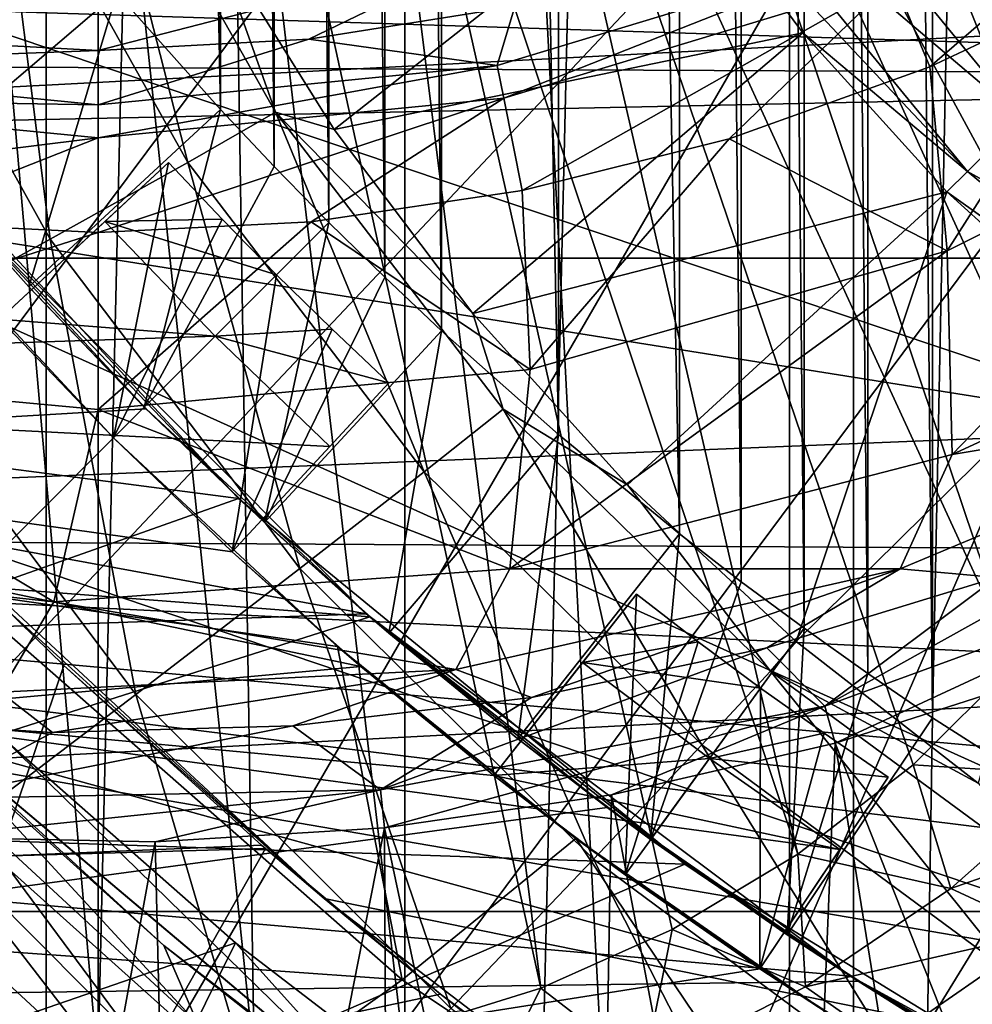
# Model space of a CAD drawing. Header units: metres. Extents: x -23 to 23, y -109 to 23.
# Tile 206 of 256: x -7.18 to -4.99, y -8.27 to -6. Entities that reach past the tile are written whole.
import ezdxf

# ---------------------------------------------------------------- set-up
doc = ezdxf.new("R2010")
doc.units = ezdxf.units.M
doc.layers.add('solid_509434', color=7, linetype='CONTINUOUS')
doc.layers.add('solid_509434_01', color=7, linetype='CONTINUOUS')

msp = doc.modelspace()

# ---------------------------------------------------------------- linework, layer by layer
at = {"layer": 'solid_509434'}
for points in [[(-5.264945, -22.388912), (-5.264945, 22.388912), (-4.224874, 22.608566)], [(-4.224874, -22.608566), (-5.264945, -22.388912), (-4.224874, 22.608566)], [(-6.295455, -22.121326), (-6.295455, 22.121326), (-5.264945, 22.388912)], [(-5.264945, -22.388912), (-6.295455, -22.121326), (-5.264945, 22.388912)], [(-7.30983, -21.807472), (-7.30983, 21.807472), (-6.295455, 22.121326)], [(-6.295455, -22.121326), (-7.30983, -21.807472), (-6.295455, 22.121326)], [(-3.638742, -17.126448, 46), (-3.638742, 17.126448, 46), (-5.411898, 16.651089, 46)], [(-5.411898, -16.651089, 46), (-5.411898, 16.651089, 46), (-7.119826, 15.995532, 46)], [(-3.638742, -17.126448, 46), (-5.411898, 16.651089, 46), (-5.411898, -16.651089, 46)], [(-7.119826, -15.995532, 46), (-7.119826, 15.995532, 46), (-8.755821, 15.162112, 46)], [(-5.411898, -16.651089, 46), (-7.119826, 15.995532, 46), (-7.119826, -15.995532, 46)], [(-7.119826, -15.995532, 46), (-8.755821, 15.162112, 46), (-8.755821, -15.162112, 46)], [(-5.083467, 7.607947, 109.949997), (-5.23186, 7.506673, 109.949997), (-5.083467, -7.607947, 109.949997)], [(-5.083467, 7.607947, 109.949997), (-5.083467, -7.607947, 109.949997), (-5, -3.5, 109.949997)], [(-5.23186, 7.506673, 109.949997), (-5.378235, 7.402505, 109.949997), (-5.23186, -7.506673, 109.949997)], [(-5.23186, 7.506673, 109.949997), (-5.23186, -7.506673, 109.949997), (-5.083467, -7.607947, 109.949997)], [(-5.378235, 7.402505, 109.949997), (-5.522537, 7.295484, 109.949997), (-5.378235, -7.402505, 109.949997)], [(-5.378235, 7.402505, 109.949997), (-5.378235, -7.402505, 109.949997), (-5.23186, -7.506673, 109.949997)], [(-5.522537, 7.295484, 109.949997), (-5.66471, 7.18565, 109.949997), (-5.522537, -7.295484, 109.949997)], [(-5.522537, 7.295484, 109.949997), (-5.522537, -7.295484, 109.949997), (-5.378235, -7.402505, 109.949997)], [(-5.66471, 7.18565, 109.949997), (-5.94245, 6.957715, 109.949997), (-5.66471, -7.18565, 109.949997)], [(-5.66471, 7.18565, 109.949997), (-5.66471, -7.18565, 109.949997), (-5.522537, -7.295484, 109.949997)], [(-5.94245, 6.957715, 109.949997), (-6.211027, 6.719051, 109.949997), (-5.94245, -6.957715, 109.949997)], [(-5.94245, 6.957715, 109.949997), (-5.94245, -6.957715, 109.949997), (-5.66471, -7.18565, 109.949997)], [(-6.211027, 6.719051, 109.949997), (-6.341749, 6.59581, 109.949997), (-6.211027, -6.719051, 109.949997)], [(-6.211027, 6.719051, 109.949997), (-6.211027, -6.719051, 109.949997), (-5.94245, -6.957715, 109.949997)], [(-6.341749, 6.59581, 109.949997), (-6.470027, 6.470027, 109.949997), (-6.341749, -6.59581, 109.949997)], [(-6.341749, 6.59581, 109.949997), (-6.341749, -6.59581, 109.949997), (-6.211027, -6.719051, 109.949997)], [(-6.470027, 6.470027, 109.949997), (-6.59581, 6.341749, 109.949997), (-6.470027, -6.470027, 109.949997)], [(-6.470027, 6.470027, 109.949997), (-6.470027, -6.470027, 109.949997), (-6.341749, -6.59581, 109.949997)], [(-6.59581, 6.341749, 109.949997), (-6.719051, 6.211027, 109.949997), (-6.59581, -6.341749, 109.949997)], [(-6.59581, 6.341749, 109.949997), (-6.59581, -6.341749, 109.949997), (-6.470027, -6.470027, 109.949997)], [(-6.719051, 6.211027, 109.949997), (-6.957715, 5.94245, 109.949997), (-6.719051, -6.211027, 109.949997)], [(-6.719051, 6.211027, 109.949997), (-6.719051, -6.211027, 109.949997), (-6.59581, -6.341749, 109.949997)], [(-6.957715, 5.94245, 109.949997), (-6.957715, -5.94245, 109.949997), (-6.719051, -6.211027, 109.949997)], [(-12.913908, -6.335608, 160.36026), (-6.786613, -2.320125, 160.518265), (-13.579521, -4.792542, 160.36026)], [(-12.913908, -6.335608, 160.36026), (-6.453961, -3.091301, 160.518265), (-6.786613, -2.320125, 160.518265)], [(-12.073655, -7.790968, 160.36026), (-6.453961, -3.091301, 160.518265), (-12.913908, -6.335608, 160.36026)], [(-12.073655, -7.790968, 160.36026), (-6.034029, -3.818644, 160.518265), (-6.453961, -3.091301, 160.518265)], [(-5, -3.5, 91.650002), (-4.5, -6.947333, 91.650002), (-11.826711, -4.48869, 91.650002)], [(-5.083467, -7.607947, 109.949997), (-4.780862, -7.801657, 109.949997), (-5, -3.5, 109.949997)], [(-5, -3.5, 91.650002), (-4.5, -3.5, 91.650002), (-4.5, -6.947333, 91.650002)], [(-4.5, -6.1, 109.949997), (-4.5, -3.5, 109.949997), (-5, -3.5, 109.949997)], [(-4.780862, -7.801657, 109.949997), (-4.5, -6.1, 109.949997), (-5, -3.5, 109.949997)], [(-11.070127, -9.13894, 160.36026), (-6.034029, -3.818644, 160.518265), (-12.073655, -7.790968, 160.36026)], [(-11.070127, -9.13894, 160.36026), (-5.532498, -4.492317, 160.518265), (-6.034029, -3.818644, 160.518265)], [(-4.5, -6.947333, 91.650002), (-11.199854, -5.880733, 91.650002), (-11.826711, -4.48869, 91.650002)], [(-9.916895, -10.361295, 160.36026), (-5.532498, -4.492317, 160.518265), (-11.070127, -9.13894, 160.36026)], [(-9.916895, -10.361295, 160.36026), (-4.956149, -5.103211, 160.518265), (-5.532498, -4.492317, 160.518265)], [(-4.325884, -6.383905, 66.978073), (-5.254003, -4.513521, 64.892792), (-5.524115, -4.654615, 64.892792)], [(-4.287114, -6.1304, 66.776596), (-4.279262, -5.905416, 66.587845), (-5.254003, -4.513521, 64.892792)], [(-4.325884, -6.383905, 66.978073), (-4.287114, -6.1304, 66.776596), (-5.254003, -4.513521, 64.892792)], [(-4.57575, -7.037547, 67.454948), (-5.524115, -4.654615, 64.892792), (-5.805499, -4.771544, 64.892792)], [(-4.403949, -6.658818, 67.185196), (-4.325884, -6.383905, 66.978073), (-5.524115, -4.654615, 64.892792)], [(-4.479942, -6.84854, 67.322495), (-4.403949, -6.658818, 67.185196), (-5.524115, -4.654615, 64.892792)], [(-4.57575, -7.037547, 67.454948), (-4.479942, -6.84854, 67.322495), (-5.524115, -4.654615, 64.892792)], [(-4.892635, -7.482134, 67.752472), (-5.805499, -4.771544, 64.892792), (-6.096027, -4.863431, 64.892792)], [(-4.690097, -7.222271, 67.580902), (-4.57575, -7.037547, 67.454948), (-5.805499, -4.771544, 64.892792)], [(-4.892635, -7.482134, 67.752472), (-4.690097, -7.222271, 67.580902), (-5.805499, -4.771544, 64.892792)], [(-5.392413, -7.921643, 68.029808), (-6.096027, -4.863431, 64.892792), (-6.393478, -4.929572, 64.892792)], [(-5.127944, -7.716486, 67.902252), (-4.892635, -7.482134, 67.752472), (-6.096027, -4.863431, 64.892792)], [(-5.392413, -7.921643, 68.029808), (-5.127944, -7.716486, 67.902252), (-6.096027, -4.863431, 64.892792)], [(-5.983462, -8.229168, 68.215515), (-6.393478, -4.929572, 64.892792), (-6.695573, -4.969461, 64.892792)], [(-5.681542, -8.094369, 68.13488), (-5.392413, -7.921643, 68.029808), (-6.393478, -4.929572, 64.892792)], [(-5.983462, -8.229168, 68.215515), (-5.681542, -8.094369, 68.13488), (-6.393478, -4.929572, 64.892792)], [(-7.338423, -8.394322, 68.312622), (-7, -8.414213, 68.324211), (-7.304409, -4.969462, 64.892792)], [(-7, -8.414213, 68.324211), (-7, -4.982791, 64.892792), (-7.304409, -4.969462, 64.892792)], [(-6.642141, -8.39172, 68.311005), (-6.695573, -4.969461, 64.892792), (-7, -4.982791, 64.892792)], [(-6.303177, -8.328976, 68.274437), (-5.983462, -8.229168, 68.215515), (-6.695573, -4.969461, 64.892792)], [(-6.642141, -8.39172, 68.311005), (-6.303177, -8.328976, 68.274437), (-6.695573, -4.969461, 64.892792)], [(-6.642141, -8.39172, 68.311005), (-7, -4.982791, 64.892792), (-7, -8.414213, 68.324211)], [(-8.629554, -11.441503, 160.36026), (-4.956149, -5.103211, 160.518265), (-9.916895, -10.361295, 160.36026)], [(-8.629554, -11.441503, 160.36026), (-4.312777, -5.643064, 160.518265), (-4.956149, -5.103211, 160.518265)], [(-5.473332, -5.504895, 116.676743), (-5.259411, -5.361958, 116.508675), (-4.697116, -6.047116, 116.508675)], [(-4.697116, -6.047116, 116.508675), (-5.259411, -5.361958, 116.508675), (-4.484476, -5.83446, 116.449997)], [(-7.015522, -5.468088, 155.883026), (-6.793912, -6.332433, 156.502548), (-7.231524, -5.55231, 156.502548)], [(-7.015522, -5.468088, 155.883026), (-6.738269, -5.807396, 155.228531), (-6.59302, -6.216973, 155.883026)], [(-7.015522, -5.468088, 155.883026), (-6.59302, -6.216973, 155.883026), (-6.793912, -6.332433, 156.502548)], [(-4.346529, -5.471199, 55.131531), (-5.089297, -6.11283, 54.807106), (-5.172258, -5.91256, 55.131531)], [(-4.346529, -5.471199, 55.131531), (-4.64636, -5.903336, 54.807106), (-5.089297, -6.11283, 54.807106)], [(-5.618789, -5.602087, 116.929398), (-5.473332, -5.504895, 116.676743), (-4.879041, -6.229041, 116.676743)], [(-4.879041, -6.229041, 116.676743), (-5.473332, -5.504895, 116.676743), (-4.697116, -6.047116, 116.508675)], [(-7.231524, -5.55231, 156.502548), (-7.110301, -6.508949, 157.056366), (-7.57121, -5.679099, 157.056366)], [(-7.231524, -5.55231, 156.502548), (-6.793912, -6.332433, 156.502548), (-7.110301, -6.508949, 157.056366)], [(-5.002742, -6.352742, 116.929398), (-5.67431, -5.639185, 117.229057), (-5.618789, -5.602087, 116.929398)], [(-5.002742, -6.352742, 116.929398), (-5.618789, -5.602087, 116.929398), (-4.879041, -6.229041, 116.676743)], [(-7.225513, -12.364955, 160.36026), (-4.312777, -5.643064, 160.518265), (-8.629554, -11.441503, 160.36026)], [(-7.225513, -12.364955, 160.36026), (-3.611082, -6.104577, 160.518265), (-4.312777, -5.643064, 160.518265)], [(-5.67431, -5.639185, 117.229057), (-6.457849, -6.25667, 155.228531), (-6.738269, -5.807396, 155.228531)], [(-5.67431, -5.639185, 117.229057), (-5.380822, -6.034908, 117.229057), (-6.457849, -6.25667, 155.228531)], [(-5.002742, -6.352742, 116.929398), (-5.380822, -6.034908, 117.229057), (-5.67431, -5.639185, 117.229057)], [(-7.413958, -6.332119, 109.349998), (-6.957715, -5.94245, 109.949997), (-7.18565, -5.66471, 109.949997)], [(-7.57121, -5.679099, 157.056366), (-7.110301, -6.508949, 157.056366), (-7.526978, -6.737476, 157.517548)], [(-6.59302, -6.216973, 155.883026), (-6.738269, -5.807396, 155.228531), (-6.457849, -6.25667, 155.228531)], [(-7.921793, -5.836695, 56.958576), (-7, -5.93358, 56.958576), (-7.4836, -6.049172, 56.900002)], [(-6.078207, -5.836695, 56.958576), (-6.516431, -6.049176, 56.900002), (-7, -6.075, 56.900002)], [(-6.078207, -5.836695, 56.958576), (-7, -6.075, 56.900002), (-7, -5.93358, 56.958576)], [(-6.078207, -5.836695, 56.958576), (-6.042904, -5.973765, 56.900002), (-6.516431, -6.049176, 56.900002)], [(-6.042904, -5.973765, 56.900002), (-5.201388, -5.842234, 56.900002), (-6.083076, -6.109691, 56.900002)], [(-6.083073, -6.10969, 55.514214), (-6.083076, -6.109691, 56.900002), (-5.201388, -5.842234, 56.900002)], [(-5.201382, -5.842231, 55.514214), (-6.083073, -6.10969, 55.514214), (-5.201388, -5.842234, 56.900002)], [(-6.068225, -6.184349, 55.131531), (-6.083073, -6.10969, 55.514214), (-5.201382, -5.842231, 55.514214)], [(-5.172258, -5.91256, 55.131531), (-6.068225, -6.184349, 55.131531), (-5.201382, -5.842231, 55.514214)], [(-4.5, -6.947333, 91.650002), (-10.410023, -7.186955, 91.650002), (-11.199854, -5.880733, 91.650002)], [(-8.465418, -5.944704, 78), (-2.572962, -5.875876, 78), (-2.5, -6.135946, 78)], [(-5.089297, -6.11283, 54.807106), (-4.64636, -5.903336, 54.807106), (-5.049477, -6.53542, 54.400002)], [(-4.64636, -5.903336, 54.807106), (-4.15742, -6.091268, 54.400002), (-5.049477, -6.53542, 54.400002)], [(-5.172258, -5.91256, 55.131531), (-6.025942, -6.396958, 54.807106), (-6.068225, -6.184349, 55.131531)], [(-5.172258, -5.91256, 55.131531), (-5.55064, -6.277901, 54.807106), (-6.025942, -6.396958, 54.807106)], [(-5.172258, -5.91256, 55.131531), (-5.089297, -6.11283, 54.807106), (-5.55064, -6.277901, 54.807106)], [(-8.346181, -6.108048, 78), (-8.465418, -5.944704, 78), (-2.5, -6.135946, 78)], [(-7, -5.93358, 56.958576), (-7, -6.075, 56.900002), (-7.4836, -6.049172, 56.900002)], [(-7.413958, -6.332119, 109.349998), (-7.159645, -6.618307, 109.349998), (-6.957715, -5.94245, 109.949997)], [(-7.159645, -6.618307, 109.349998), (-6.719051, -6.211027, 109.949997), (-6.957715, -5.94245, 109.949997)], [(-6.516431, -6.049176, 56.900002), (-6.042904, -5.973765, 56.900002), (-6.083076, -6.109691, 56.900002)], [(-5.380822, -6.034908, 117.229057), (-6.138998, -6.679537, 155.228531), (-6.457849, -6.25667, 155.228531)], [(-5.380822, -6.034908, 117.229057), (-5.049959, -6.399959, 117.229057), (-6.138998, -6.679537, 155.228531)], [(-5.002742, -6.352742, 116.929398), (-5.049959, -6.399959, 117.229057), (-5.380822, -6.034908, 117.229057)], [(-7.4836, -6.049172, 56.900002), (-7, -6.075, 56.900002), (-7.916924, -6.109691, 56.900002)], [(-6.516431, -6.049176, 56.900002), (-6.083076, -6.109691, 56.900002), (-7, -6.2, 56.900002)], [(-7, -6.075, 56.900002), (-6.516431, -6.049176, 56.900002), (-7, -6.2, 56.900002)], [(-7, -6.075, 56.900002), (-7, -6.2, 56.900002), (-7.916924, -6.109691, 56.900002)], [(-5.723759, -13.119164, 160.36026), (-3.611082, -6.104577, 160.518265), (-7.225513, -12.364955, 160.36026)], [(-5.723759, -13.119164, 160.36026), (-2.860553, -6.481507, 160.518265), (-3.611082, -6.104577, 160.518265)], [(-5.03801, -7.003598, 54.400002), (-5.049477, -6.53542, 54.400002), (-4.15742, -6.091268, 54.400002)], [(-4.084754, -6.563629, 54.400002), (-5.03801, -7.003598, 54.400002), (-4.15742, -6.091268, 54.400002)], [(-6.384057, -7.369225, 98.599998), (-12.361804, -7.578506, 98.599998), (-13.141463, -6.127965, 98.599998)], [(-7.368328, -6.384594, 98.599998), (-6.384057, -7.369225, 98.599998), (-13.141463, -6.127965, 98.599998)], [(-8.208469, -6.256822, 78), (-8.346181, -6.108048, 78), (-2.5, -6.135946, 78)], [(-7.931775, -6.184349, 55.131531), (-7.916923, -6.109691, 55.514214), (-7, -6.2, 55.514214)], [(-7.916923, -6.109691, 55.514214), (-7.916924, -6.109691, 56.900002), (-7, -6.2, 56.900002)], [(-7.916923, -6.109691, 55.514214), (-7, -6.2, 56.900002), (-7, -6.2, 55.514214)], [(-6.083073, -6.10969, 55.514214), (-7, -6.2, 55.514214), (-6.083076, -6.109691, 56.900002)], [(-7, -6.276121, 55.131531), (-7, -6.2, 55.514214), (-6.083073, -6.10969, 55.514214)], [(-6.068225, -6.184349, 55.131531), (-7, -6.276121, 55.131531), (-6.083073, -6.10969, 55.514214)], [(-6.083076, -6.109691, 56.900002), (-7, -6.2, 55.514214), (-7, -6.2, 56.900002)], [(-5.55064, -6.277901, 54.807106), (-5.089297, -6.11283, 54.807106), (-5.049477, -6.53542, 54.400002)], [(-9.64001, -6.718053, 107.849998), (-6.677487, -7.104343, 107.849998), (-7.578814, -6.133654, 107.849998)], [(-8.208469, -6.256822, 78), (-2.5, -6.135946, 78), (-2.5, -8.834071, 78)], [(-7.578814, -6.133654, 107.849998), (-6.677487, -7.104343, 107.849998), (-7.368328, -6.384594, 98.599998)], [(-7, -6.276121, 55.131531), (-7.974051, -6.396959, 54.807106), (-7.931775, -6.184349, 55.131531)], [(-7, -6.276121, 55.131531), (-7.931775, -6.184349, 55.131531), (-7, -6.2, 55.514214)], [(-6.068225, -6.184349, 55.131531), (-6.510617, -6.468852, 54.807106), (-7, -6.492893, 54.807106)], [(-6.068225, -6.184349, 55.131531), (-7, -6.492893, 54.807106), (-7, -6.276121, 55.131531)], [(-6.068225, -6.184349, 55.131531), (-6.025942, -6.396958, 54.807106), (-6.510617, -6.468852, 54.807106)], [(-7.159645, -6.618307, 101.949997), (-6.719051, -6.211027, 109.949997), (-7.159645, -6.618307, 109.349998)], [(-7.159645, -6.618307, 101.949997), (-6.719051, -6.211027, 101.949997), (-6.719051, -6.211027, 109.949997)], [(-6.894291, -6.894291, 101.949997), (-6.719051, -6.211027, 101.949997), (-7.159645, -6.618307, 101.949997)], [(-6.894291, -6.894291, 101.949997), (-6.59581, -6.341749, 101.949997), (-6.719051, -6.211027, 101.949997)], [(-6.59302, -6.216973, 155.883026), (-6.250813, -7.043163, 156.502548), (-6.793912, -6.332433, 156.502548)], [(-6.59581, -6.341749, 101.949997), (-6.59581, -6.341749, 109.949997), (-6.719051, -6.211027, 109.949997)], [(-6.59581, -6.341749, 101.949997), (-6.719051, -6.211027, 109.949997), (-6.719051, -6.211027, 101.949997)], [(-6.59302, -6.216973, 155.883026), (-6.457849, -6.25667, 155.228531), (-6.138998, -6.679537, 155.228531)], [(-6.59302, -6.216973, 155.883026), (-6.138998, -6.679537, 155.228531), (-6.069501, -6.899076, 155.883026)], [(-6.59302, -6.216973, 155.883026), (-6.069501, -6.899076, 155.883026), (-6.250813, -7.043163, 156.502548)], [(-5.002742, -6.352742, 116.929398), (-4.879041, -6.229041, 116.676743), (-4.154895, -6.823332, 116.676743)], [(-7.387047, -7.182983, 78), (-8.208469, -6.256822, 78), (-2.5, -8.834071, 78)], [(-7, -6.276121, 55.131531), (-7.489379, -6.468852, 54.807106), (-7.974051, -6.396959, 54.807106)], [(-7, -6.276121, 55.131531), (-7, -6.492893, 54.807106), (-7.489379, -6.468852, 54.807106)], [(-6.025942, -6.396958, 54.807106), (-5.55064, -6.277901, 54.807106), (-6.007903, -6.808083, 54.400002)], [(-5.55064, -6.277901, 54.807106), (-5.049477, -6.53542, 54.400002), (-6.007903, -6.808083, 54.400002)], [(-7.159645, -6.618307, 101.949997), (-7.413958, -6.332119, 109.349998), (-7.367374, -6.386074, 98.599998)], [(-7.159645, -6.618307, 101.949997), (-7.159645, -6.618307, 109.349998), (-7.413958, -6.332119, 109.349998)], [(-6.838362, -6.332393, 109.550003), (-7.227239, -6.692497, 109.550003), (-6.965002, -6.965002, 109.550003)], [(-6.838362, -6.332393, 108.050003), (-6.985108, -6.468281, 107.849998), (-7.227239, -6.692497, 109.550003)], [(-6.838362, -6.332393, 109.550003), (-6.838362, -6.332393, 108.050003), (-7.227239, -6.692497, 109.550003)], [(-6.793912, -6.332433, 156.502548), (-6.536709, -7.265309, 157.056366), (-7.110301, -6.508949, 157.056366)], [(-6.838362, -6.332393, 108.050003), (-6.715537, -6.462505, 108.050003), (-6.985108, -6.468281, 107.849998)], [(-6.715537, -6.462505, 109.550003), (-6.838362, -6.332393, 109.550003), (-6.965002, -6.965002, 109.550003)], [(-6.715537, -6.462505, 109.550003), (-6.715537, -6.462505, 108.050003), (-6.838362, -6.332393, 108.050003)], [(-6.715537, -6.462505, 109.550003), (-6.838362, -6.332393, 108.050003), (-6.838362, -6.332393, 109.550003)], [(-6.793912, -6.332433, 156.502548), (-6.250813, -7.043163, 156.502548), (-6.536709, -7.265309, 157.056366)], [(-6.894291, -6.894291, 101.949997), (-6.470027, -6.470027, 101.949997), (-6.59581, -6.341749, 101.949997)], [(-6.470027, -6.470027, 101.949997), (-6.470027, -6.470027, 109.949997), (-6.59581, -6.341749, 109.949997)], [(-6.59581, -6.341749, 101.949997), (-6.470027, -6.470027, 101.949997), (-6.59581, -6.341749, 109.949997)], [(-4.252087, -6.968789, 116.929398), (-5.049959, -6.399959, 117.229057), (-5.002742, -6.352742, 116.929398)], [(-4.252087, -6.968789, 116.929398), (-5.002742, -6.352742, 116.929398), (-4.154895, -6.823332, 116.676743)], [(-6.890236, -6.898201, 98.599998), (-7.367374, -6.386074, 98.599998), (-10.113121, -7.08836, 98.599998)], [(-6.677487, -7.104343, 107.849998), (-6.384057, -7.369225, 98.599998), (-7.368328, -6.384594, 98.599998)], [(-7.159645, -6.618307, 101.949997), (-7.367374, -6.386074, 98.599998), (-6.890236, -6.898201, 98.599998)], [(-6.510617, -6.468852, 54.807106), (-6.025942, -6.396958, 54.807106), (-6.007903, -6.808083, 54.400002)], [(-5.049959, -6.399959, 117.229057), (-5.78419, -7.072721, 155.228531), (-6.138998, -6.679537, 155.228531)], [(-5.049959, -6.399959, 117.229057), (-5.396174, -7.433174, 155.228531), (-5.78419, -7.072721, 155.228531)], [(-5.049959, -6.399959, 117.229057), (-4.684908, -6.730822, 117.229057), (-5.396174, -7.433174, 155.228531)], [(-4.252087, -6.968789, 116.929398), (-4.684908, -6.730822, 117.229057), (-5.049959, -6.399959, 117.229057)], [(-7.489379, -6.468852, 54.807106), (-7, -6.492893, 54.807106), (-7.992096, -6.808083, 54.400002)], [(-7.227239, -6.692497, 109.550003), (-7.444133, -6.450378, 110.849998), (-6.965002, -6.965002, 110.849998)], [(-7.318458, -7.318506, 111.349998), (-6.965002, -6.965002, 110.849998), (-7.444133, -6.450378, 110.849998)], [(-6.985108, -6.468281, 107.849998), (-7.227239, -6.692497, 107.849998), (-7.227239, -6.692497, 109.550003)], [(-6.985108, -6.468281, 107.849998), (-6.731656, -6.731656, 107.849998), (-7.227239, -6.692497, 107.849998)], [(-6.510617, -6.468852, 54.807106), (-6.007903, -6.808083, 54.400002), (-7, -6.9, 54.400002)], [(-6.510617, -6.468852, 54.807106), (-7, -6.9, 54.400002), (-7, -6.492893, 54.807106)], [(-6.715537, -6.462505, 108.050003), (-6.590235, -6.590235, 108.050003), (-6.985108, -6.468281, 107.849998)], [(-6.590235, -6.590235, 108.050003), (-6.731656, -6.731656, 107.849998), (-6.985108, -6.468281, 107.849998)], [(-6.715537, -6.462505, 109.550003), (-6.965002, -6.965002, 109.550003), (-6.590235, -6.590235, 109.550003)], [(-6.590235, -6.590235, 109.550003), (-6.590235, -6.590235, 108.050003), (-6.715537, -6.462505, 108.050003)], [(-6.715537, -6.462505, 109.550003), (-6.590235, -6.590235, 109.550003), (-6.715537, -6.462505, 108.050003)], [(-6.894291, -6.894291, 101.949997), (-6.618307, -7.159645, 101.949997), (-6.470027, -6.470027, 101.949997)], [(-6.618307, -7.159645, 101.949997), (-6.341749, -6.59581, 101.949997), (-6.470027, -6.470027, 101.949997)], [(-6.341749, -6.59581, 101.949997), (-6.341749, -6.59581, 109.949997), (-6.470027, -6.470027, 109.949997)], [(-6.470027, -6.470027, 101.949997), (-6.341749, -6.59581, 101.949997), (-6.470027, -6.470027, 109.949997)], [(-4.144601, -13.693931, 160.36026), (-2.860553, -6.481507, 160.518265), (-5.723759, -13.119164, 160.36026)], [(-7, -6.492893, 54.807106), (-7, -6.9, 54.400002), (-7.992096, -6.808083, 54.400002)], [(-7.110301, -6.508949, 157.056366), (-6.913504, -7.55435, 157.517548), (-7.526978, -6.737476, 157.517548)], [(-7.110301, -6.508949, 157.056366), (-6.536709, -7.265309, 157.056366), (-6.913504, -7.55435, 157.517548)], [(-6.054612, -7.265869, 54.400002), (-6.007903, -6.808083, 54.400002), (-5.049477, -6.53542, 54.400002)], [(-5.03801, -7.003598, 54.400002), (-6.054612, -7.265869, 54.400002), (-5.049477, -6.53542, 54.400002)], [(-4.190887, -6.861836, 54.486027), (-5.03801, -7.003598, 54.400002), (-4.084754, -6.563629, 54.400002)], [(-6.590235, -6.590235, 109.550003), (-6.965002, -6.965002, 109.550003), (-6.692497, -7.227239, 109.550003)], [(-6.590235, -6.590235, 108.050003), (-6.462505, -6.715537, 108.050003), (-6.731656, -6.731656, 107.849998)], [(-6.590235, -6.590235, 109.550003), (-6.692497, -7.227239, 109.550003), (-6.462505, -6.715537, 109.550003)], [(-6.618307, -7.159645, 101.949997), (-6.211027, -6.719051, 101.949997), (-6.341749, -6.59581, 101.949997)], [(-6.462505, -6.715537, 109.550003), (-6.462505, -6.715537, 108.050003), (-6.590235, -6.590235, 108.050003)], [(-6.590235, -6.590235, 109.550003), (-6.462505, -6.715537, 109.550003), (-6.590235, -6.590235, 108.050003)], [(-6.211027, -6.719051, 101.949997), (-6.211027, -6.719051, 109.949997), (-6.341749, -6.59581, 109.949997)], [(-6.341749, -6.59581, 101.949997), (-6.211027, -6.719051, 101.949997), (-6.341749, -6.59581, 109.949997)], [(-6.894291, -6.894291, 101.949997), (-7.159645, -6.618307, 101.949997), (-6.890236, -6.898201, 98.599998)], [(-9.563915, -6.825977, 107.849998), (-7.227239, -6.692497, 107.849998), (-6.731656, -6.731656, 107.849998)], [(-6.965002, -6.965002, 109.550003), (-7.227239, -6.692497, 109.550003), (-6.965002, -6.965002, 110.849998)], [(-6.069501, -6.899076, 155.883026), (-6.138998, -6.679537, 155.228531), (-5.78419, -7.072721, 155.228531)], [(-9.64001, -6.718053, 107.849998), (-8.753202, -7.838589, 107.849998), (-6.677487, -7.104343, 107.849998)], [(-6.462505, -6.715537, 108.050003), (-6.332393, -6.838362, 108.050003), (-6.731656, -6.731656, 107.849998)], [(-6.462505, -6.715537, 109.550003), (-6.692497, -7.227239, 109.550003), (-6.332393, -6.838362, 109.550003)], [(-6.462505, -6.715537, 108.050003), (-6.332393, -6.838362, 109.550003), (-6.332393, -6.838362, 108.050003)], [(-6.462505, -6.715537, 109.550003), (-6.332393, -6.838362, 109.550003), (-6.462505, -6.715537, 108.050003)], [(-9.563915, -6.825977, 107.849998), (-6.731656, -6.731656, 107.849998), (-6.468281, -6.985108, 107.849998)], [(-7.526978, -6.737476, 157.517548), (-6.913504, -7.55435, 157.517548), (-7.362986, -7.896002, 157.863693)], [(-6.332393, -6.838362, 108.050003), (-6.468281, -6.985108, 107.849998), (-6.731656, -6.731656, 107.849998)], [(-6.618307, -7.159645, 109.349998), (-6.211027, -6.719051, 109.949997), (-6.211027, -6.719051, 101.949997)], [(-6.332119, -7.413958, 109.349998), (-6.211027, -6.719051, 109.949997), (-6.618307, -7.159645, 109.349998)], [(-6.618307, -7.159645, 101.949997), (-6.618307, -7.159645, 109.349998), (-6.211027, -6.719051, 101.949997)], [(-6.332119, -7.413958, 109.349998), (-5.94245, -6.957715, 109.949997), (-6.211027, -6.719051, 109.949997)], [(-4.684908, -6.730822, 117.229057), (-4.977959, -7.758101, 155.228531), (-5.396174, -7.433174, 155.228531)], [(-7.101741, -7.341973, 54.400002), (-8.145605, -7.229449, 54.400002), (-7.992096, -6.808083, 54.400002)], [(-7.101741, -7.341973, 54.400002), (-7.992096, -6.808083, 54.400002), (-7, -6.9, 54.400002)], [(-6.054612, -7.265869, 54.400002), (-7, -6.9, 54.400002), (-6.007903, -6.808083, 54.400002)], [(-9.563915, -6.825977, 107.849998), (-6.692497, -7.227239, 107.849998), (-6.397063, -7.489999, 107.849998)], [(-9.563915, -6.825977, 107.849998), (-6.468281, -6.985108, 107.849998), (-6.692497, -7.227239, 107.849998)], [(-7.602796, -7.6, 107.849998), (-9.563915, -6.825977, 107.849998), (-6.397063, -7.489999, 107.849998)], [(-6.332393, -6.838362, 109.550003), (-6.692497, -7.227239, 109.550003), (-6.692497, -7.227239, 107.849998)], [(-6.332393, -6.838362, 108.050003), (-6.692497, -7.227239, 107.849998), (-6.468281, -6.985108, 107.849998)], [(-6.332393, -6.838362, 109.550003), (-6.692497, -7.227239, 107.849998), (-6.332393, -6.838362, 108.050003)], [(-5.15718, -7.265797, 54.486027), (-4.190887, -6.861836, 54.486027), (-4.936024, -7.285686, 54.694763)], [(-5.15718, -7.265797, 54.486027), (-5.03801, -7.003598, 54.400002), (-4.190887, -6.861836, 54.486027)], [(-6.375892, -7.376189, 98.599998), (-6.890236, -6.898201, 98.599998), (-10.113121, -7.08836, 98.599998)], [(-6.894291, -6.894291, 101.949997), (-6.890236, -6.898201, 98.599998), (-6.618307, -7.159645, 101.949997)], [(-6.618307, -7.159645, 101.949997), (-6.890236, -6.898201, 98.599998), (-6.375892, -7.376189, 98.599998)], [(-6.069501, -6.899076, 155.883026), (-5.613048, -7.670341, 156.502548), (-6.250813, -7.043163, 156.502548)], [(-6.069501, -6.899076, 155.883026), (-5.78419, -7.072721, 155.228531), (-5.455349, -7.500868, 155.883026)], [(-6.069501, -6.899076, 155.883026), (-5.455349, -7.500868, 155.883026), (-5.613048, -7.670341, 156.502548)], [(-6.054612, -7.265869, 54.400002), (-7.101741, -7.341973, 54.400002), (-7, -6.9, 54.400002)], [(-4.5, -6.947333, 91.650002), (-4.479424, -7.220584, 91.650002), (-10.410023, -7.186955, 91.650002)], [(-7.318458, -7.318506, 111.349998), (-6.450378, -7.444133, 110.849998), (-6.965002, -6.965002, 110.849998)], [(-6.965002, -6.965002, 109.550003), (-6.965002, -6.965002, 110.849998), (-6.450378, -7.444133, 110.849998)], [(-6.692497, -7.227239, 109.550003), (-6.965002, -6.965002, 109.550003), (-6.450378, -7.444133, 110.849998)], [(-6.332119, -7.413958, 109.349998), (-6.036166, -7.65684, 109.349998), (-5.94245, -6.957715, 109.949997)], [(-6.036166, -7.65684, 109.349998), (-5.66471, -7.18565, 109.949997), (-5.94245, -6.957715, 109.949997)], [(-5.15718, -7.265797, 54.486027), (-6.054612, -7.265869, 54.400002), (-5.03801, -7.003598, 54.400002)], [(-6.250813, -7.043163, 156.502548), (-5.861953, -7.932987, 157.056366), (-6.536709, -7.265309, 157.056366)], [(-6.250813, -7.043163, 156.502548), (-5.613048, -7.670341, 156.502548), (-5.861953, -7.932987, 157.056366)], [(-5.455349, -7.500868, 155.883026), (-5.78419, -7.072721, 155.228531), (-5.396174, -7.433174, 155.228531)], [(-4.424639, -7.076887, 54.694763), (-4.354277, -7.224986, 64.087692), (-5.330297, -7.581727, 64.087692)], [(-4.936024, -7.285686, 54.694763), (-4.424639, -7.076887, 54.694763), (-5.330297, -7.581727, 64.087692)], [(-6.375892, -7.376189, 98.599998), (-10.113121, -7.08836, 98.599998), (-9.175529, -8.266192, 98.599998)], [(-8.753202, -7.838589, 107.849998), (-5.652389, -7.944286, 107.849998), (-6.677487, -7.104343, 107.849998)], [(-6.677487, -7.104343, 107.849998), (-5.652389, -7.944286, 107.849998), (-6.384057, -7.369225, 98.599998)], [(-6.618307, -7.159645, 101.949997), (-6.375892, -7.376189, 98.599998), (-6.618307, -7.159645, 109.349998)], [(-6.332119, -7.413958, 109.349998), (-6.618307, -7.159645, 109.349998), (-6.375892, -7.376189, 98.599998)], [(-3.850523, -8.310615, 91.650002), (-9.468463, -8.388701, 91.650002), (-10.410023, -7.186955, 91.650002)], [(-4.188795, -7.956687, 91.650002), (-3.850523, -8.310615, 91.650002), (-10.410023, -7.186955, 91.650002)], [(-4.321041, -7.731305, 91.650002), (-4.188795, -7.956687, 91.650002), (-10.410023, -7.186955, 91.650002)], [(-4.419054, -7.483668, 91.650002), (-4.321041, -7.731305, 91.650002), (-10.410023, -7.186955, 91.650002)], [(-4.479424, -7.220584, 91.650002), (-4.419054, -7.483668, 91.650002), (-10.410023, -7.186955, 91.650002)], [(-6.481264, -8.023738, 78), (-7.387047, -7.182983, 78), (-2.5, -8.834071, 78)], [(-7.214994, -7.35568, 77.625473), (-7.387047, -7.182983, 78), (-6.481264, -8.023738, 78)], [(-6.036166, -7.65684, 101.949997), (-5.66471, -7.18565, 109.949997), (-6.036166, -7.65684, 109.349998)], [(-6.036166, -7.65684, 101.949997), (-5.66471, -7.18565, 101.949997), (-5.66471, -7.18565, 109.949997)], [(-5.730906, -7.887916, 101.949997), (-5.66471, -7.18565, 101.949997), (-6.036166, -7.65684, 101.949997)], [(-5.730906, -7.887916, 101.949997), (-5.522537, -7.295484, 101.949997), (-5.66471, -7.18565, 101.949997)], [(-5.522537, -7.295484, 101.949997), (-5.522537, -7.295484, 109.949997), (-5.66471, -7.18565, 109.949997)], [(-5.522537, -7.295484, 101.949997), (-5.66471, -7.18565, 109.949997), (-5.66471, -7.18565, 101.949997)], [(-7.224691, -7.54896, 54.486027), (-8.145605, -7.229449, 54.400002), (-7.101741, -7.341973, 54.400002)], [(-6.692497, -7.227239, 107.849998), (-6.692497, -7.227239, 109.550003), (-6.450378, -7.444133, 110.849998)], [(-6.397063, -7.489999, 107.849998), (-6.692497, -7.227239, 107.849998), (-6.450378, -7.444133, 110.849998)], [(-5.307029, -7.666411, 64.294586), (-5.330297, -7.581727, 64.087692), (-4.354277, -7.224986, 64.087692)], [(-5.307029, -7.666411, 64.294586), (-4.354277, -7.224986, 64.087692), (-4.804762, -7.505972, 64.294586)], [(-6.178641, -7.497147, 54.486027), (-7.101741, -7.341973, 54.400002), (-6.054612, -7.265869, 54.400002)], [(-6.536709, -7.265309, 157.056366), (-6.190192, -8.275775, 157.517548), (-6.913504, -7.55435, 157.517548)], [(-6.536709, -7.265309, 157.056366), (-5.861953, -7.932987, 157.056366), (-6.190192, -8.275775, 157.517548)], [(-6.178641, -7.497147, 54.486027), (-5.15718, -7.265797, 54.486027), (-6.004591, -7.561626, 54.694763)], [(-6.178641, -7.497147, 54.486027), (-6.054612, -7.265869, 54.400002), (-5.15718, -7.265797, 54.486027)], [(-5.15718, -7.265797, 54.486027), (-5.464098, -7.447702, 54.694763), (-6.004591, -7.561626, 54.694763)], [(-5.15718, -7.265797, 54.486027), (-4.936024, -7.285686, 54.694763), (-5.464098, -7.447702, 54.694763)], [(-5.730906, -7.887916, 101.949997), (-5.378235, -7.402505, 101.949997), (-5.522537, -7.295484, 101.949997)], [(-5.378235, -7.402505, 101.949997), (-5.378235, -7.402505, 109.949997), (-5.522537, -7.295484, 109.949997)], [(-5.522537, -7.295484, 101.949997), (-5.378235, -7.402505, 101.949997), (-5.522537, -7.295484, 109.949997)], [(-5.464098, -7.447702, 54.694763), (-4.936024, -7.285686, 54.694763), (-5.330297, -7.581727, 64.087692)], [(-6.301585, -8.210389, 111.349998), (-7.318458, -7.318506, 111.349998), (-8.559553, -8.049492, 111.349998)], [(-6.301585, -8.210389, 111.349998), (-6.450378, -7.444133, 110.849998), (-7.318458, -7.318506, 111.349998)], [(-5.763566, -7.324186, 109.550003), (-6.091323, -7.74069, 109.550003), (-5.789685, -7.968817, 109.550003)], [(-5.763566, -7.324186, 108.050003), (-5.887248, -7.481358, 107.849998), (-6.091323, -7.74069, 109.550003)], [(-5.763566, -7.324186, 109.550003), (-5.763566, -7.324186, 108.050003), (-6.091323, -7.74069, 109.550003)], [(-5.763566, -7.324186, 108.050003), (-5.621899, -7.433482, 108.050003), (-5.887248, -7.481358, 107.849998)], [(-5.621899, -7.433482, 109.550003), (-5.763566, -7.324186, 109.550003), (-5.789685, -7.968817, 109.550003)], [(-5.621899, -7.433482, 109.550003), (-5.621899, -7.433482, 108.050003), (-5.763566, -7.324186, 108.050003)], [(-5.621899, -7.433482, 109.550003), (-5.763566, -7.324186, 108.050003), (-5.763566, -7.324186, 109.550003)], [(-7.224691, -7.54896, 54.486027), (-7.101741, -7.341973, 54.400002), (-6.178641, -7.497147, 54.486027)], [(-6.384057, -7.369225, 98.599998), (-5.271739, -8.201903, 98.599998), (-12.361804, -7.578506, 98.599998)], [(-7.078745, -7.487836, 77.530663), (-7.228032, -7.925851, 77.117973), (-7.214994, -7.35568, 77.625473)], [(-7.078745, -7.487836, 77.530663), (-7.214994, -7.35568, 77.625473), (-6.481264, -8.023738, 78)], [(-5.652389, -7.944286, 107.849998), (-5.271739, -8.201903, 98.599998), (-6.384057, -7.369225, 98.599998)], [(-5.830685, -7.814406, 98.599998), (-6.375892, -7.376189, 98.599998), (-9.175529, -8.266192, 98.599998)], [(-6.036166, -7.65684, 101.949997), (-6.375892, -7.376189, 98.599998), (-5.830685, -7.814406, 98.599998)], [(-6.036166, -7.65684, 101.949997), (-6.332119, -7.413958, 109.349998), (-6.375892, -7.376189, 98.599998)], [(-7.748318, -7.409944, 126.826729), (-7.913393, -7.56781, 127.007004), (-6.91462, -8.490087, 127.007004)], [(-6.77038, -8.312982, 126.826729), (-7.748318, -7.409944, 126.826729), (-6.91462, -8.490087, 127.007004)], [(-7.372939, -7.659999, 126.550095), (-7.748318, -7.409944, 126.826729), (-6.77038, -8.312982, 126.826729)], [(-6.036166, -7.65684, 101.949997), (-6.036166, -7.65684, 109.349998), (-6.332119, -7.413958, 109.349998)], [(-5.730906, -7.887916, 101.949997), (-5.41681, -8.106829, 101.949997), (-5.378235, -7.402505, 101.949997)], [(-5.41681, -8.106829, 101.949997), (-5.23186, -7.506673, 101.949997), (-5.378235, -7.402505, 101.949997)], [(-5.23186, -7.506673, 101.949997), (-5.23186, -7.506673, 109.949997), (-5.378235, -7.402505, 109.949997)], [(-5.378235, -7.402505, 101.949997), (-5.23186, -7.506673, 101.949997), (-5.378235, -7.402505, 109.949997)], [(-5.621899, -7.433482, 108.050003), (-5.478158, -7.540039, 108.050003), (-5.887248, -7.481358, 107.849998)], [(-5.621899, -7.433482, 109.550003), (-5.789685, -7.968817, 109.550003), (-5.478158, -7.540039, 109.550003)], [(-5.478158, -7.540039, 109.550003), (-5.478158, -7.540039, 108.050003), (-5.621899, -7.433482, 108.050003)], [(-5.621899, -7.433482, 109.550003), (-5.478158, -7.540039, 109.550003), (-5.621899, -7.433482, 108.050003)], [(-5.455349, -7.500868, 155.883026), (-5.396174, -7.433174, 155.228531), (-4.977959, -7.758101, 155.228531)], [(-6.397063, -7.489999, 107.849998), (-6.450378, -7.444133, 110.849998), (-5.902885, -7.885331, 110.849998)], [(-6.301585, -8.210389, 111.349998), (-5.902885, -7.885331, 110.849998), (-6.450378, -7.444133, 110.849998)], [(-5.464098, -7.447702, 54.694763), (-5.330297, -7.581727, 64.087692), (-6.351649, -7.773353, 64.087692)], [(-6.004591, -7.561626, 54.694763), (-5.464098, -7.447702, 54.694763), (-6.351649, -7.773353, 64.087692)], [(-5.887248, -7.481358, 107.849998), (-6.091323, -7.74069, 107.849998), (-6.091323, -7.74069, 109.550003)], [(-5.887248, -7.481358, 107.849998), (-5.595716, -7.701841, 107.849998), (-6.091323, -7.74069, 107.849998)], [(-5.478158, -7.540039, 108.050003), (-5.595716, -7.701841, 107.849998), (-5.887248, -7.481358, 107.849998)], [(-4.747844, -7.741162, 68.09568), (-4.892635, -7.482134, 67.752472), (-5.127944, -7.716486, 67.902252)], [(-7.602796, -7.6, 107.849998), (-6.397063, -7.489999, 107.849998), (-6.091323, -7.74069, 107.849998)], [(-7.078745, -7.487836, 77.530663), (-6.625223, -7.900823, 77.127205), (-7.228032, -7.925851, 77.117973)], [(-7.224691, -7.54896, 54.486027), (-6.178641, -7.497147, 54.486027), (-7.105288, -7.641911, 54.694763)], [(-6.178641, -7.497147, 54.486027), (-6.553133, -7.626537, 54.694763), (-7.105288, -7.641911, 54.694763)], [(-7.078745, -7.487836, 77.530663), (-6.481264, -8.023738, 78), (-6.625223, -7.900823, 77.127205)], [(-6.178641, -7.497147, 54.486027), (-6.004591, -7.561626, 54.694763), (-6.553133, -7.626537, 54.694763)], [(-6.091323, -7.74069, 109.550003), (-6.397063, -7.489999, 107.849998), (-5.902885, -7.885331, 110.849998)], [(-6.091323, -7.74069, 109.550003), (-6.091323, -7.74069, 107.849998), (-6.397063, -7.489999, 107.849998)], [(-5.455349, -7.500868, 155.883026), (-4.893325, -8.201466, 156.502548), (-5.613048, -7.670341, 156.502548)], [(-5.455349, -7.500868, 155.883026), (-4.977959, -7.758101, 155.228531), (-4.762744, -8.010412, 155.883026)], [(-5.455349, -7.500868, 155.883026), (-4.762744, -8.010412, 155.883026), (-4.893325, -8.201466, 156.502548)], [(-5.41681, -8.106829, 101.949997), (-5.083467, -7.607947, 101.949997), (-5.23186, -7.506673, 101.949997)], [(-5.307029, -7.666411, 64.294586), (-4.804762, -7.505972, 64.294586), (-4.532302, -9.619418, 66.386131)], [(-5.083467, -7.607947, 101.949997), (-5.083467, -7.607947, 109.949997), (-5.23186, -7.506673, 109.949997)], [(-5.23186, -7.506673, 101.949997), (-5.083467, -7.607947, 101.949997), (-5.23186, -7.506673, 109.949997)], [(-7.224691, -7.54896, 54.486027), (-7.105288, -7.641911, 54.694763), (-7.656593, -7.607621, 54.694763)], [(-6.913504, -7.55435, 157.517548), (-6.581931, -8.68187, 157.863693), (-7.362986, -7.896002, 157.863693)], [(-6.913504, -7.55435, 157.517548), (-6.190192, -8.275775, 157.517548), (-6.581931, -8.68187, 157.863693)], [(-5.478158, -7.540039, 109.550003), (-5.789685, -7.968817, 109.550003), (-5.479512, -8.185197, 109.550003)], [(-5.478158, -7.540039, 108.050003), (-5.332399, -7.643816, 108.050003), (-5.595716, -7.701841, 107.849998)], [(-5.478158, -7.540039, 109.550003), (-5.479512, -8.185197, 109.550003), (-5.332399, -7.643816, 109.550003)], [(-5.332399, -7.643816, 109.550003), (-5.332399, -7.643816, 108.050003), (-5.478158, -7.540039, 108.050003)], [(-5.478158, -7.540039, 109.550003), (-5.332399, -7.643816, 109.550003), (-5.478158, -7.540039, 108.050003)], [(-7.913393, -7.56781, 127.007004), (-8.123057, -7.768318, 127.029579), (-7.097822, -8.71503, 127.029579)], [(-6.91462, -8.490087, 127.007004), (-7.913393, -7.56781, 127.007004), (-7.097822, -8.71503, 127.029579)], [(-6.553133, -7.626537, 54.694763), (-6.004591, -7.561626, 54.694763), (-6.351649, -7.773353, 64.087692)], [(-4.053961, -8.867204, 98.599998), (-11.425358, -8.927811, 98.599998), (-12.361804, -7.578506, 98.599998)], [(-5.271739, -8.201903, 98.599998), (-4.053961, -8.867204, 98.599998), (-12.361804, -7.578506, 98.599998)], [(-7.602796, -7.6, 109.849998), (-6.897076, -9.51277, 109.849998), (-7.986608, -8.618385, 109.849998)], [(-7.602796, -7.6, 107.849998), (-6.091323, -7.74069, 107.849998), (-5.295934, -7.910972, 107.849998)], [(-7.602796, -7.6, 107.849998), (-5.295934, -7.910972, 107.849998), (-5.479512, -8.185197, 107.849998)], [(-6.729848, -8.382817, 107.849998), (-7.602796, -7.6, 107.849998), (-5.479512, -8.185197, 107.849998)], [(-7.602796, -7.6, 109.849998), (-7.602796, -7.6, 107.849998), (-6.729848, -8.382817, 107.849998)], [(-6.729848, -8.382817, 109.849998), (-7.602796, -7.6, 109.849998), (-6.729848, -8.382817, 107.849998)], [(-6.729848, -8.382817, 109.849998), (-6.897076, -9.51277, 109.849998), (-7.602796, -7.6, 109.849998)], [(-6.342614, -7.860709, 64.294586), (-6.351649, -7.773353, 64.087692), (-5.330297, -7.581727, 64.087692)], [(-6.342614, -7.860709, 64.294586), (-5.330297, -7.581727, 64.087692), (-5.820812, -7.784925, 64.294586)], [(-5.820812, -7.784925, 64.294586), (-5.330297, -7.581727, 64.087692), (-5.307029, -7.666411, 64.294586)], [(-7.656593, -7.607621, 54.694763), (-7.105288, -7.641911, 54.694763), (-7.390604, -7.79466, 64.087692)], [(-5.41681, -8.106829, 109.349998), (-5.083467, -7.607947, 109.949997), (-5.083467, -7.607947, 101.949997)], [(-5.094361, -8.313242, 109.349998), (-5.083467, -7.607947, 109.949997), (-5.41681, -8.106829, 109.349998)], [(-5.41681, -8.106829, 101.949997), (-5.41681, -8.106829, 109.349998), (-5.083467, -7.607947, 101.949997)], [(-5.094361, -8.313242, 109.349998), (-4.780862, -7.801657, 109.949997), (-5.083467, -7.607947, 109.949997)], [(-6.553133, -7.626537, 54.694763), (-6.351649, -7.773353, 64.087692), (-7.390604, -7.79466, 64.087692)], [(-7.105288, -7.641911, 54.694763), (-6.553133, -7.626537, 54.694763), (-7.390604, -7.79466, 64.087692)], [(-5.332399, -7.643816, 108.050003), (-5.184675, -7.744775, 108.050003), (-5.595716, -7.701841, 107.849998)], [(-5.332399, -7.643816, 109.550003), (-5.479512, -8.185197, 109.550003), (-5.184675, -7.744775, 109.550003)], [(-5.332399, -7.643816, 108.050003), (-5.184675, -7.744775, 109.550003), (-5.184675, -7.744775, 108.050003)], [(-5.332399, -7.643816, 109.550003), (-5.184675, -7.744775, 109.550003), (-5.332399, -7.643816, 108.050003)], [(-8.493831, -8.749388, 123.09687), (-7.215989, -7.657342, 124.174011), (-6.684568, -8.125388, 124.174011)], [(-7.36845, -7.654581, 126.148064), (-7.372939, -7.659999, 126.550095), (-6.849585, -8.13136, 126.550095)], [(-6.849585, -8.13136, 126.550095), (-7.372939, -7.659999, 126.550095), (-6.77038, -8.312982, 126.826729)], [(-7.36845, -7.654581, 126.148064), (-6.292242, -8.560455, 126.130623), (-7.368092, -7.65408, 126.130623)], [(-6.292517, -8.56101, 126.148064), (-6.292242, -8.560455, 126.130623), (-7.36845, -7.654581, 126.148064)], [(-6.292517, -8.56101, 126.148064), (-7.36845, -7.654581, 126.148064), (-6.849585, -8.13136, 126.550095)], [(-7.368092, -7.65408, 126.130623), (-6.292242, -8.560455, 126.130623), (-7.215989, -7.657342, 124.174011)], [(-6.292242, -8.560455, 126.130623), (-6.684568, -8.125388, 124.174011), (-7.215989, -7.657342, 124.174011)], [(-5.730906, -7.887916, 101.949997), (-6.036166, -7.65684, 101.949997), (-5.830685, -7.814406, 98.599998)], [(-5.820812, -7.784925, 64.294586), (-5.307029, -7.666411, 64.294586), (-5.402136, -9.99644, 66.545387)], [(-5.307029, -7.666411, 64.294586), (-4.958557, -9.828082, 66.47464), (-5.402136, -9.99644, 66.545387)], [(-5.307029, -7.666411, 64.294586), (-4.532302, -9.619418, 66.386131), (-4.958557, -9.828082, 66.47464)], [(-5.613048, -7.670341, 156.502548), (-5.099586, -8.498572, 157.056366), (-5.861953, -7.932987, 157.056366)], [(-5.613048, -7.670341, 156.502548), (-4.893325, -8.201466, 156.502548), (-5.099586, -8.498572, 157.056366)], [(-5.595716, -7.701841, 107.849998), (-5.295934, -7.910972, 107.849998), (-6.091323, -7.74069, 107.849998)], [(-5.184675, -7.744775, 108.050003), (-5.295934, -7.910972, 107.849998), (-5.595716, -7.701841, 107.849998)], [(-5.041098, -8.000393, 68.25103), (-5.127944, -7.716486, 67.902252), (-5.392413, -7.921643, 68.029808)], [(-5.041098, -8.000393, 68.25103), (-4.747844, -7.741162, 68.09568), (-5.127944, -7.716486, 67.902252)], [(-5.789685, -7.968817, 109.550003), (-6.091323, -7.74069, 109.550003), (-5.902885, -7.885331, 110.849998)], [(-5.184675, -7.744775, 109.550003), (-5.479512, -8.185197, 109.550003), (-5.479512, -8.185197, 107.849998)], [(-5.184675, -7.744775, 108.050003), (-5.479512, -8.185197, 107.849998), (-5.295934, -7.910972, 107.849998)], [(-5.184675, -7.744775, 109.550003), (-5.479512, -8.185197, 107.849998), (-5.184675, -7.744775, 108.050003)], [(-4.50448, -7.811952, 68.399475), (-4.747844, -7.741162, 68.09568), (-5.041098, -8.000393, 68.25103)], [(-7.097822, -8.71503, 127.029579), (-8.123057, -7.768318, 127.029579), (-7.257937, -8.911626, 126.886803)], [(-7.396038, -7.882314, 64.294586), (-7.390604, -7.79466, 64.087692), (-6.351649, -7.773353, 64.087692)], [(-7.396038, -7.882314, 64.294586), (-6.351649, -7.773353, 64.087692), (-6.86888, -7.893245, 64.294586)], [(-6.86888, -7.893245, 64.294586), (-6.351649, -7.773353, 64.087692), (-6.342614, -7.860709, 64.294586)], [(-6.342614, -7.860709, 64.294586), (-5.820812, -7.784925, 64.294586), (-5.860327, -10.123354, 66.598335)], [(-5.820812, -7.784925, 64.294586), (-5.402136, -9.99644, 66.545387), (-5.860327, -10.123354, 66.598335)], [(-5.094361, -8.313242, 109.349998), (-4.764057, -8.506836, 109.349998), (-4.780862, -7.801657, 109.949997)], [(-5.254252, -8.213003, 98.599998), (-5.830685, -7.814406, 98.599998), (-9.175529, -8.266192, 98.599998)], [(-5.730906, -7.887916, 101.949997), (-5.830685, -7.814406, 98.599998), (-5.254252, -8.213003, 98.599998)], [(-4.824814, -8.100993, 68.567055), (-4.50448, -7.811952, 68.399475), (-5.041098, -8.000393, 68.25103)], [(-8.753202, -7.838589, 107.849998), (-7.73734, -8.842745, 107.849998), (-5.652389, -7.944286, 107.849998)], [(-6.86888, -7.893245, 64.294586), (-6.342614, -7.860709, 64.294586), (-6.812381, -10.247951, 66.649963)], [(-6.342614, -7.860709, 64.294586), (-6.331239, -10.207598, 66.63324), (-6.812381, -10.247951, 66.649963)], [(-6.342614, -7.860709, 64.294586), (-5.860327, -10.123354, 66.598335), (-6.331239, -10.207598, 66.63324)], [(-7.396038, -7.882314, 64.294586), (-6.86888, -7.893245, 64.294586), (-7.29735, -10.242701, 66.647758)], [(-6.86888, -7.893245, 64.294586), (-6.812381, -10.247951, 66.649963), (-7.29735, -10.242701, 66.647758)], [(-5.176912, -8.962162, 111.349998), (-5.902885, -7.885331, 110.849998), (-6.301585, -8.210389, 111.349998)], [(-5.789685, -7.968817, 109.550003), (-5.902885, -7.885331, 110.849998), (-5.325312, -8.286347, 110.849998)], [(-5.176912, -8.962162, 111.349998), (-5.325312, -8.286347, 110.849998), (-5.902885, -7.885331, 110.849998)], [(-5.730906, -7.887916, 101.949997), (-5.254252, -8.213003, 98.599998), (-5.41681, -8.106829, 101.949997)], [(-7.362986, -7.896002, 157.863693), (-7.035972, -9.115772, 158.077988), (-7.881763, -8.251851, 158.077988)], [(-7.362986, -7.896002, 157.863693), (-6.581931, -8.68187, 157.863693), (-7.035972, -9.115772, 158.077988)], [(-6.625223, -7.900823, 77.127205), (-6.616007, -7.90881, 77.117432), (-7.228032, -7.925851, 77.117973)], [(-6.885937, -8.386552, 76.52562), (-7.228032, -7.925851, 77.117973), (-6.616007, -7.90881, 77.117432)], [(-6.213758, -8.242924, 76.607056), (-6.885937, -8.386552, 76.52562), (-6.616007, -7.90881, 77.117432)], [(-6.625223, -7.900823, 77.127205), (-6.481264, -8.023738, 78), (-6.616007, -7.90881, 77.117432)], [(-6.213758, -8.242924, 76.607056), (-6.616007, -7.90881, 77.117432), (-6.481264, -8.023738, 78)], [(-7.607614, -8.333549, 76.52562), (-7.228032, -7.925851, 77.117973), (-6.885937, -8.386552, 76.52562)], [(-5.861953, -7.932987, 157.056366), (-5.371718, -8.887113, 157.517548), (-6.190192, -8.275775, 157.517548)], [(-5.861953, -7.932987, 157.056366), (-5.099586, -8.498572, 157.056366), (-5.371718, -8.887113, 157.517548)], [(-5.37527, -8.226635, 68.383171), (-5.392413, -7.921643, 68.029808), (-5.681542, -8.094369, 68.13488)], [(-5.37527, -8.226635, 68.383171), (-5.041098, -8.000393, 68.25103), (-5.392413, -7.921643, 68.029808)], [(-7.73734, -8.842745, 107.849998), (-4.522047, -8.637892, 107.849998), (-5.652389, -7.944286, 107.849998)], [(-5.652389, -7.944286, 107.849998), (-4.522047, -8.637892, 107.849998), (-5.271739, -8.201903, 98.599998)], [(-5.479512, -8.185197, 109.550003), (-5.789685, -7.968817, 109.550003), (-5.325312, -8.286347, 110.849998)], [(-4.824814, -8.100993, 68.567055), (-5.041098, -8.000393, 68.25103), (-5.37527, -8.226635, 68.383171)], [(-5.498413, -8.772945, 78), (-6.481264, -8.023738, 78), (-2.5, -8.834071, 78)], [(-6.213758, -8.242924, 76.607056), (-6.481264, -8.023738, 78), (-5.498413, -8.772945, 78)], [(-6.301585, -8.210389, 111.349998), (-8.559553, -8.049492, 111.349998), (-7.485165, -9.057186, 111.349998)], [(-5.745741, -8.412457, 68.489502), (-5.681542, -8.094369, 68.13488), (-5.983462, -8.229168, 68.215515)], [(-5.745741, -8.412457, 68.489502), (-5.37527, -8.226635, 68.383171), (-5.681542, -8.094369, 68.13488)], [(-5.41681, -8.106829, 101.949997), (-5.254252, -8.213003, 98.599998), (-5.41681, -8.106829, 109.349998)], [(-5.094361, -8.313242, 109.349998), (-5.41681, -8.106829, 109.349998), (-5.254252, -8.213003, 98.599998)], [(-5.192109, -8.354717, 68.710487), (-4.824814, -8.100993, 68.567055), (-5.37527, -8.226635, 68.383171)], [(-5.192109, -8.354717, 68.710487), (-4.947883, -8.361197, 69.039368), (-4.824814, -8.100993, 68.567055)], [(-7.446541, -9.656395, 123.09687), (-8.493831, -8.749388, 123.09687), (-6.684568, -8.125388, 124.174011)], [(-7.446541, -9.656395, 123.09687), (-6.684568, -8.125388, 124.174011), (-6.122867, -8.556627, 124.174011)], [(-6.296169, -8.567035, 126.550095), (-6.849585, -8.13136, 126.550095), (-6.77038, -8.312982, 126.826729)], [(-6.292517, -8.56101, 126.148064), (-6.849585, -8.13136, 126.550095), (-6.296169, -8.567035, 126.550095)], [(-6.292242, -8.560455, 126.130623), (-6.122867, -8.556627, 124.174011), (-6.684568, -8.125388, 124.174011)], [(-6.729848, -8.382817, 107.849998), (-5.479512, -8.185197, 107.849998), (-5.146611, -8.398505, 107.849998)], [(-5.479512, -8.185197, 107.849998), (-5.479512, -8.185197, 109.550003), (-5.325312, -8.286347, 110.849998)], [(-5.146611, -8.398505, 107.849998), (-5.479512, -8.185197, 107.849998), (-5.325312, -8.286347, 110.849998)], [(-5.176912, -8.962162, 111.349998), (-6.301585, -8.210389, 111.349998), (-7.485165, -9.057186, 111.349998)], [(-4.522047, -8.637892, 107.849998), (-4.053961, -8.867204, 98.599998), (-5.271739, -8.201903, 98.599998)], [(-4.893325, -8.201466, 156.502548), (-4.264922, -8.950705, 157.056366), (-5.099586, -8.498572, 157.056366)], [(-4.652658, -8.568206, 98.599998), (-5.254252, -8.213003, 98.599998), (-9.175529, -8.266192, 98.599998)], [(-6.145902, -8.551023, 68.567574), (-5.983462, -8.229168, 68.215515), (-6.303177, -8.328976, 68.274437)], [(-6.145902, -8.551023, 68.567574), (-5.745741, -8.412457, 68.489502), (-5.983462, -8.229168, 68.215515)], [(-5.192109, -8.354717, 68.710487), (-5.37527, -8.226635, 68.383171), (-5.745741, -8.412457, 68.489502)], [(-5.094361, -8.313242, 109.349998), (-5.254252, -8.213003, 98.599998), (-4.652658, -8.568206, 98.599998)], [(-4.631836, -8.217788, 69.34256), (-5.073956, -8.503958, 69.497688), (-4.745919, -8.304409, 69.512367)], [(-4.947883, -8.361197, 69.039368), (-5.073956, -8.503958, 69.497688), (-4.631836, -8.217788, 69.34256)], [(-7.881763, -8.251851, 158.077988), (-7.035972, -9.115772, 158.077988), (-7.569689, -9.514528, 158.149994)], [(-6.213758, -8.242924, 76.607056), (-6.1648, -8.281725, 76.530159), (-6.885937, -8.386552, 76.52562)], [(-6.213758, -8.242924, 76.607056), (-5.498413, -8.772945, 78), (-6.1648, -8.281725, 76.530159)], [(-4.652658, -8.568206, 98.599998), (-9.175529, -8.266192, 98.599998), (-8.101351, -9.321416, 98.599998)]]:
    msp.add_3dface(points, dxfattribs=at)
at = {"layer": 'solid_509434_01'}
for points in [[(-15.310991, -4.978122, 84), (-14.70641, -6.552169, 84), (15.31097, -4.978186, 84)], [(-14.70641, -6.552169, 84), (14.706376, -6.552244, 84), (15.31097, -4.978186, 84)], [(-14.70641, -6.552169, 84), (-13.941142, -8.052975, 84), (14.706376, -6.552244, 84)], [(-13.941142, -8.052975, 84), (13.941094, -8.053056, 84), (14.706376, -6.552244, 84)], [(-13.941142, -8.052975, 84), (-13.024171, -9.464475, 84), (13.941094, -8.053056, 84)], [(-13.024171, -9.464475, 84), (13.024111, -9.464557, 84), (13.941094, -8.053056, 84)]]:
    msp.add_3dface(points, dxfattribs=at)

doc.saveas('drawing.dxf')
